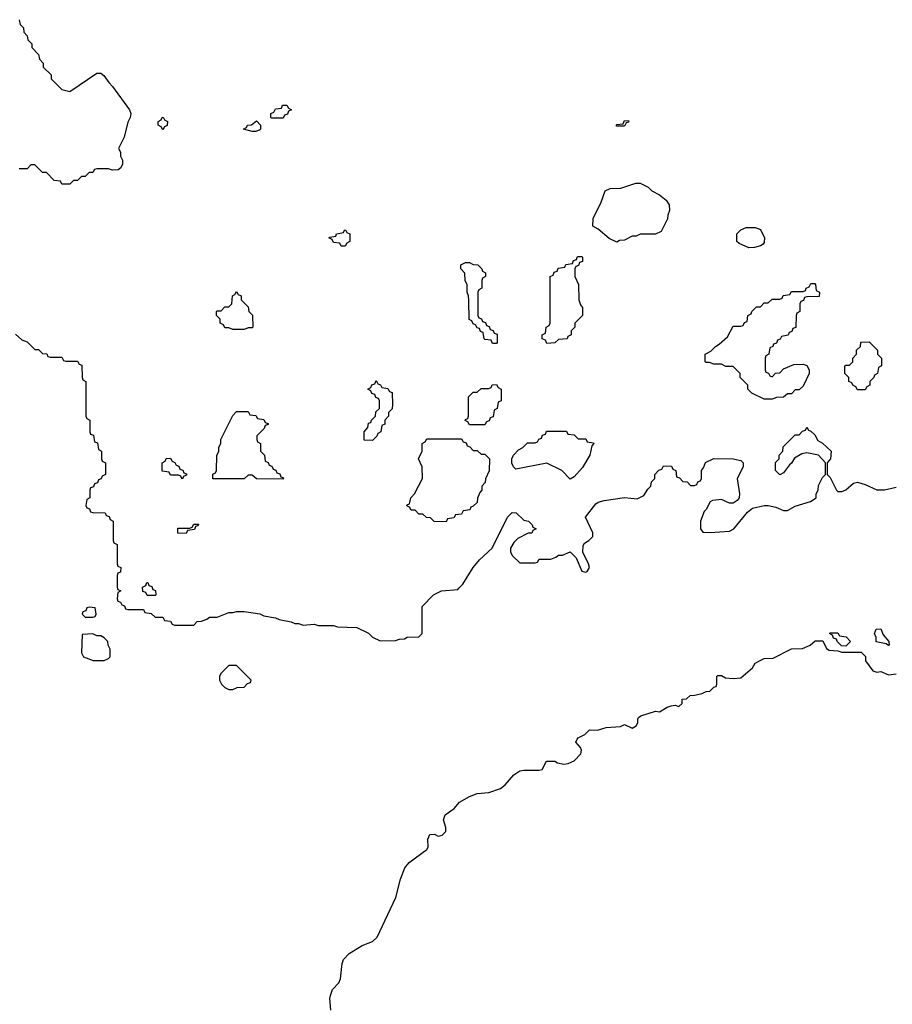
# Model space of a CAD drawing. Header units: inches. Extents: x 2701622 to 2964296, y 496201 to 720542.
# Tile 189 of 256: x 2781032 to 2785530, y 703379 to 708454. Entities that reach past the tile are written whole.
import ezdxf

# ---------------------------------------------------------------- set-up
doc = ezdxf.new("R2010")
doc.units = ezdxf.units.IN
doc.header["$MEASUREMENT"] = 0
doc.layers.add('C7780', color=7, linetype='Continuous')

msp = doc.modelspace()

# ---------------------------------------------------------------- linework, layer by layer
at = {"layer": 'C7780', "color": 4}
for points, elevation in [([(2781030, 708454), (2781034, 708430), (2781051.6, 708411.6), (2781054, 708390), (2781071.6, 708371.6), (2781074, 708350), (2781094, 708330), (2781094, 708310), (2781130, 708274), (2781134, 708250), (2781154, 708230), (2781154, 708210), (2781194, 708170), (2781194, 708150), (2781250, 708094), (2781290, 708084.7), (2781430, 708178), (2781450, 708178), (2781466.4, 708166.4), (2781491.3, 708130), (2781511.3, 708110), (2781598, 707990), (2781604.7, 707970), (2781601, 707950), (2781590, 707926), (2781571.1, 707848.9), (2781542, 707790), (2781551.6, 707771.6), (2781552, 707750), (2781562, 707730), (2781562, 707710), (2781554, 707690), (2781539.6, 707680.4), (2781510, 707678), (2781490, 707686), (2781430, 707686), (2781418, 707682), (2781410, 707666), (2781390, 707666), (2781370, 707646), (2781350, 707646), (2781330, 707626), (2781310, 707626), (2781290, 707606), (2781250, 707606), (2781242, 707622), (2781210, 707626), (2781170, 707666), (2781150, 707666), (2781110, 707706), (2781090, 707706), (2781070, 707686), (2781030, 707686)], 12), ([(2781010, 706834), (2781043.6, 706803.6), (2781070, 706794), (2781110, 706754), (2781130, 706754), (2781150, 706734), (2781172.7, 706732.7), (2781178, 706718), (2781190, 706714), (2781250, 706714), (2781258, 706698), (2781270, 706694), (2781330, 706694), (2781338, 706678), (2781352.7, 706672.7), (2781354, 706610), (2781358, 706598), (2781374, 706590), (2781374, 706410), (2781378, 706398), (2781394, 706390), (2781394, 706330), (2781398, 706318), (2781412.7, 706312.7), (2781418, 706278), (2781432.7, 706272.7), (2781438, 706238), (2781454, 706230), (2781454, 706190), (2781458, 706178), (2781474, 706170), (2781474, 706110), (2781458, 706102), (2781452.7, 706087.3), (2781438, 706082), (2781432.7, 706067.3), (2781418, 706062), (2781412.7, 706047.3), (2781398, 706042), (2781394, 706030), (2781394, 705990), (2781378, 705982), (2781374, 705950), (2781378, 705938), (2781392.7, 705932.7), (2781398, 705918), (2781410, 705914), (2781472.7, 705912.7), (2781478, 705898), (2781492.7, 705892.7), (2781498, 705878), (2781514, 705870), (2781514, 705770), (2781518, 705758), (2781534, 705750), (2781534, 705650), (2781538, 705638), (2781554, 705630), (2781552.7, 705607.3), (2781538, 705602), (2781534, 705590), (2781534, 705530), (2781538, 705518), (2781554, 705510), (2781538, 705502), (2781534, 705470), (2781538, 705458), (2781552.7, 705452.7), (2781558, 705438), (2781572.7, 705432.7), (2781578, 705418), (2781590, 705414), (2781670, 705414), (2781678, 705398), (2781710, 705394), (2781730, 705374), (2781770, 705374), (2781778, 705358), (2781810, 705354), (2781818, 705338), (2781830, 705334), (2781930, 705334), (2781947.3, 705352.7), (2781970, 705354), (2781996.4, 705363.6), (2782010, 705374), (2782050, 705374), (2782110, 705398), (2782130, 705398), (2782150, 705404.7), (2782190, 705404.7), (2782270, 705391.3), (2782290, 705382), (2782350, 705371.3), (2782370, 705362), (2782431.1, 705351.1), (2782450, 705342), (2782470, 705342), (2782492.7, 705332.7), (2782550, 705338), (2782570, 705332), (2782650, 705331.3), (2782670, 705324.7), (2782770, 705322), (2782830, 705292), (2782850, 705272), (2782890, 705252), (2782970, 705254), (2782990, 705262), (2783016.4, 705263.6), (2783030, 705272), (2783090, 705274), (2783106, 705290), (2783106, 705430), (2783166, 705490), (2783206, 705510), (2783290, 705518), (2783296.5, 705523.5), (2783315.5, 705544.5), (2783369.4, 705630.6), (2783402, 705670), (2783468, 705730), (2783546, 705890), (2783570, 705914), (2783591.6, 705911.6), (2783630, 705874), (2783654, 705870), (2783674, 705850), (2783678, 705838), (2783694, 705830), (2783678, 705822), (2783671.6, 705808.4), (2783652.7, 705807.3), (2783599.6, 705780.4), (2783579.6, 705760.4), (2783562, 705730), (2783562, 705710), (2783572, 705690), (2783610, 705654), (2783690, 705654), (2783702, 705658), (2783710, 705674), (2783770, 705674), (2783796.4, 705683.6), (2783810, 705694), (2783830, 705694), (2783870, 705712), (2783899.8, 705679.8), (2783930, 705612), (2783950, 705606), (2783958, 705610), (2783968.7, 705630), (2783964, 705650), (2783935.3, 705710), (2783936.4, 705743.6), (2783943.1, 705756.9), (2783966, 705770), (2783986, 705790), (2783986, 705810), (2783948, 705890), (2784001.2, 705958.8), (2784013.2, 705966.8), (2784044.7, 705975.3), (2784149.3, 705990.7), (2784214.6, 705985.4), (2784250, 706002), (2784270, 706034), (2784286, 706050), (2784288.4, 706071.6), (2784306, 706090), (2784306, 706110), (2784327.3, 706132.7), (2784342, 706138), (2784350, 706154), (2784392.7, 706152.7), (2784398, 706138), (2784414, 706130), (2784418, 706098), (2784432.7, 706092.7), (2784450, 706074), (2784472.7, 706072.7), (2784490, 706054), (2784510, 706054), (2784522, 706058), (2784527.3, 706072.7), (2784542, 706078), (2784546, 706090), (2784546, 706130), (2784556.4, 706143.6), (2784567.3, 706172.7), (2784610, 706192), (2784710, 706191.3), (2784750, 706182), (2784762, 706170), (2784762, 706150), (2784731, 706090), (2784742.8, 706010), (2784741, 705990), (2784730, 705975.3), (2784710, 705962), (2784690, 705962), (2784650, 705982), (2784603.6, 705976.4), (2784591.3, 705968.7), (2784571.3, 705930), (2784561, 705919), (2784542, 705870), (2784542, 705830), (2784552.7, 705812.7), (2784591.3, 705811.3), (2784690, 705818.8), (2784714, 705830), (2784784.1, 705915.9), (2784810, 705936), (2784869.3, 705950.7), (2784890, 705951), (2784930, 705941), (2784970, 705924.7), (2784990, 705924.7), (2785030, 705946), (2785108.9, 705971.1), (2785138, 705990), (2785138, 706010), (2785148, 706030), (2785150, 706054), (2785170, 706094), (2785186, 706110), (2785186, 706170), (2785148.9, 706208.9), (2785090, 706222), (2785063.6, 706216.4), (2785025.4, 706194.6), (2785010, 706168), (2784999.6, 706160.4), (2784970, 706118), (2784950, 706108), (2784928, 706130), (2784928.4, 706171.6), (2784946, 706190), (2784946, 706210), (2784966, 706230), (2784967.3, 706252.7), (2785030, 706314), (2785050, 706314), (2785067.3, 706332.7), (2785082, 706338), (2785090, 706354), (2785098, 706338), (2785110, 706334), (2785130, 706314), (2785145.4, 706285.4), (2785170, 706272), (2785214, 706230), (2785212, 706190), (2785194, 706170), (2785194, 706110), (2785210, 706094), (2785242, 706030), (2785250, 706022), (2785270, 706022), (2785290, 706031.3), (2785330, 706066), (2785350, 706070.7), (2785390, 706058), (2785450, 706030.7), (2785490, 706031), (2785550, 706044.7)], 12), ([(2782636.8, 703350), (2782631.1, 703408.9), (2782634.6, 703425.4), (2782644.9, 703455.1), (2782677, 703490), (2782685.1, 703510), (2782693.7, 703590), (2782702, 703610), (2782730, 703642), (2782797.2, 703682.8), (2782850, 703702.6), (2782874.7, 703725.3), (2782971.5, 703930), (2782995.9, 704024.1), (2783018, 704082), (2783039, 704110), (2783130, 704178), (2783137.2, 704190), (2783135.3, 704230), (2783146, 704254), (2783170, 704256), (2783190, 704246), (2783210, 704251.3), (2783228.7, 704270), (2783229, 704290), (2783217.2, 704330), (2783224.5, 704355.5), (2783271.5, 704388.5), (2783299.5, 704420.5), (2783350, 704451), (2783390, 704466), (2783450, 704471.3), (2783510, 704491), (2783535.3, 704510), (2783578.6, 704561.4), (2783610, 704582.8), (2783630, 704586.8), (2783710, 704586), (2783726, 704590), (2783748, 704632), (2783790, 704632), (2783804, 704624), (2783837.3, 704617.3), (2783859.1, 704620.9), (2783890, 704634), (2783925.2, 704670), (2783928.7, 704688.7), (2783923.1, 704703.1), (2783898, 704730), (2783906, 704746), (2783910, 704752), (2783946, 704770), (2783970, 704794), (2784010, 704792), (2784054.6, 704805.4), (2784128.7, 704811.3), (2784150, 704822), (2784190, 704802), (2784210, 704814), (2784218, 704830), (2784218, 704850), (2784222, 704858), (2784234.6, 704865.4), (2784309.1, 704890.9), (2784330, 704886.8), (2784370, 704911.3), (2784390, 704918), (2784410, 704922), (2784430, 704914), (2784446, 704930), (2784447.3, 704952.7), (2784470, 704954), (2784488.4, 704971.6), (2784510, 704972), (2784550, 704982), (2784570, 704992), (2784590, 704994), (2784610, 705014), (2784622, 705018), (2784626, 705030), (2784626, 705070), (2784630, 705074), (2784650, 705074), (2784670, 705062), (2784710, 705058), (2784750, 705062), (2784810, 705114), (2784823.1, 705136.9), (2784848.4, 705151.6), (2784870, 705162), (2784916.4, 705163.6), (2785010, 705212), (2785067.3, 705212.7), (2785106, 705230), (2785132.7, 705252.7), (2785172.7, 705252.7), (2785190, 705214), (2785205.4, 705205.4), (2785250, 705202), (2785270, 705194), (2785370, 705194), (2785391.6, 705171.6), (2785392, 705150), (2785430, 705098), (2785450, 705092), (2785470, 705094), (2785510, 705078), (2785550, 705082.8)], 8)]:
    msp.add_lwpolyline(points, dxfattribs=dict(at, elevation=elevation))
for points, elevation in [([(2782330, 707946), (2782326, 707950), (2782326, 707970), (2782342, 707978), (2782350, 707994), (2782382, 707998), (2782387.3, 708012.7), (2782410, 708014), (2782418, 707998), (2782434, 707990), (2782418, 707982), (2782412.7, 707967.3), (2782398, 707962), (2782390, 707946)], 12), ([(2781770, 707886), (2781762, 707902), (2781746, 707910), (2781746, 707930), (2781762, 707938), (2781766, 707950), (2781772, 707952), (2781778, 707938), (2781794, 707930), (2781791.6, 707908.4), (2781778, 707902)], 12), ([(2782230, 707878), (2782186, 707890), (2782202, 707898), (2782206, 707910), (2782227.3, 707912.7), (2782252, 707932), (2782274, 707910), (2782274, 707890), (2782270, 707886), (2782250, 707878)], 12), ([(2784110, 707906), (2784106, 707910), (2784110, 707914), (2784142, 707918), (2784150, 707934), (2784172.7, 707932.7), (2784170, 707926), (2784158, 707922), (2784150, 707906)], 12), ([(2784110, 707308), (2784070, 707326), (2784014.6, 707374.6), (2783986, 707390), (2783988, 707430), (2784030, 707514), (2784050, 707572), (2784075.3, 707584.7), (2784130, 707586), (2784208.9, 707611.1), (2784230, 707611.3), (2784270.9, 707590.9), (2784290, 707572), (2784330, 707552), (2784363.6, 707523.6), (2784379.6, 707499.6), (2784382, 707470), (2784372.7, 707447.3), (2784371.6, 707428.4), (2784338, 707362), (2784310, 707348), (2784230, 707348), (2784210, 707338), (2784190, 707338), (2784150, 707318), (2784123.6, 707316.4)], 12), ([(2782690, 707286), (2782682, 707302), (2782650, 707306), (2782642, 707322), (2782626, 707330), (2782630, 707334), (2782662, 707338), (2782666, 707350), (2782702, 707358), (2782706, 707370), (2782711.6, 707371.6), (2782718, 707358), (2782734, 707350), (2782734, 707310), (2782718, 707302), (2782710, 707286)], 12), ([(2784790, 707279), (2784740.2, 707300.2), (2784728, 707310), (2784729, 707351), (2784748.7, 707371.3), (2784776.4, 707383.6), (2784823.6, 707383.6), (2784850, 707372), (2784872, 707330), (2784870, 707306), (2784863.6, 707296.4), (2784850, 707288.7), (2784819.8, 707280.2)], 12), ([(2783470, 706786), (2783462, 706802), (2783430, 706806), (2783426, 706810), (2783422, 706842), (2783407.3, 706847.3), (2783402, 706862), (2783390, 706866), (2783382, 706882), (2783370, 706886), (2783362, 706902), (2783348.4, 706908.4), (2783347.3, 707007.3), (2783346, 707030), (2783338, 707050), (2783338, 707090), (2783328.9, 707108.9), (2783327.3, 707147.3), (2783306, 707170), (2783306, 707190), (2783330, 707202), (2783350, 707202), (2783370, 707192), (2783394, 707190), (2783414, 707170), (2783418, 707158), (2783434, 707150), (2783434, 707130), (2783418, 707122), (2783414, 707110), (2783414, 707070), (2783398, 707062), (2783394, 707050), (2783394, 706930), (2783398, 706918), (2783412.7, 706912.7), (2783418, 706898), (2783432.7, 706892.7), (2783438, 706878), (2783452.7, 706872.7), (2783458, 706858), (2783472.7, 706852.7), (2783478, 706838), (2783492.7, 706832.7), (2783494, 706790), (2783490, 706786)], 12), ([(2783750, 706786), (2783742, 706802), (2783726, 706810), (2783726, 706830), (2783742, 706838), (2783746, 706870), (2783762, 706878), (2783766, 706890), (2783766, 707130), (2783782, 707138), (2783787.3, 707152.7), (2783802, 707158), (2783807.3, 707172.7), (2783842, 707178), (2783847.3, 707192.7), (2783882, 707198), (2783887.3, 707212.7), (2783902, 707218), (2783907.3, 707232.7), (2783930, 707234), (2783934, 707230), (2783932.7, 707207.3), (2783918, 707202), (2783912.7, 707187.3), (2783898, 707182), (2783894, 707170), (2783894, 707130), (2783912, 707090), (2783914, 707010), (2783923.6, 706983.6), (2783934, 706970), (2783934, 706930), (2783894, 706890), (2783894, 706870), (2783874, 706850), (2783874, 706830), (2783858, 706822), (2783854, 706810), (2783810, 706806), (2783790, 706788)], 12), ([(2784910, 706614), (2784927.3, 706632.7), (2784950, 706634), (2784970, 706654), (2785023.1, 706676.9), (2785070, 706678), (2785090, 706671.3), (2785102, 706650), (2785102, 706630), (2785070, 706566), (2785050, 706546), (2785030, 706546), (2785010, 706526), (2784990, 706526), (2784970, 706508), (2784932.7, 706507.3), (2784910, 706498), (2784870, 706498), (2784806, 706530), (2784786, 706550), (2784786, 706570), (2784746, 706610), (2784746, 706630), (2784710, 706666), (2784672.7, 706667.3), (2784650, 706678), (2784610, 706678), (2784587.3, 706687.3), (2784570, 706688), (2784566, 706690), (2784566, 706730), (2784594.6, 706745.4), (2784618, 706770), (2784638, 706782), (2784680.4, 706819.6), (2784710, 706874), (2784750, 706874), (2784762, 706878), (2784767.3, 706892.7), (2784782, 706898), (2784786, 706930), (2784802, 706938), (2784806, 706950), (2784830, 706974), (2784850, 706974), (2784870, 706994), (2784890, 706994), (2784910, 707014), (2784950, 707014), (2784962, 707018), (2784967.3, 707032.7), (2785002, 707038), (2785010, 707054), (2785070, 707054), (2785082, 707058), (2785086, 707070), (2785102, 707078), (2785110, 707094), (2785130, 707094), (2785134, 707090), (2785138, 707058), (2785154, 707050), (2785152.7, 707027.3), (2785090, 707026), (2785078, 707022), (2785072.7, 707007.3), (2785058, 707002), (2785054, 706990), (2785054, 706950), (2785038, 706942), (2785034, 706930), (2785032.7, 706867.3), (2785018, 706862), (2785012.7, 706847.3), (2784998, 706842), (2784992.7, 706827.3), (2784958, 706822), (2784952.7, 706807.3), (2784938, 706802), (2784932.7, 706787.3), (2784918, 706782), (2784914, 706770), (2784898, 706762), (2784894, 706730), (2784878, 706722), (2784874, 706710), (2784874, 706650), (2784878, 706638), (2784892.7, 706632.7), (2784898, 706618)], 12), ([(2782130, 706858), (2782110, 706866), (2782090, 706866), (2782082, 706882), (2782066, 706890), (2782066, 706910), (2782046, 706930), (2782046, 706950), (2782050, 706954), (2782070, 706954), (2782090, 706974), (2782110, 706974), (2782126, 706990), (2782128.4, 707031.6), (2782142, 707038), (2782150, 707054), (2782158, 707038), (2782174, 707030), (2782174, 707010), (2782210, 706974), (2782214, 706950), (2782231.6, 706931.6), (2782234, 706870), (2782230, 706866), (2782210, 706866), (2782190, 706858)], 12), ([(2785350, 706546), (2785342, 706562), (2785326, 706570), (2785322, 706582), (2785306, 706590), (2785306, 706610), (2785286, 706630), (2785286, 706670), (2785290, 706674), (2785310, 706674), (2785326, 706690), (2785326, 706710), (2785346, 706730), (2785346, 706750), (2785366, 706770), (2785367.3, 706792.7), (2785410, 706794), (2785454, 706750), (2785454, 706730), (2785474, 706710), (2785474, 706670), (2785458, 706662), (2785454, 706630), (2785438, 706622), (2785434, 706610), (2785414, 706590), (2785414, 706570), (2785398, 706562), (2785390, 706546)], 12), ([(2782850, 706286), (2782807.3, 706287.3), (2782808, 706330), (2782827.3, 706352.7), (2782830, 706374), (2782842, 706378), (2782846, 706390), (2782866, 706410), (2782867.3, 706432.7), (2782886, 706450), (2782886, 706490), (2782882, 706502), (2782867.3, 706507.3), (2782862, 706522), (2782847.3, 706527.3), (2782842, 706542), (2782826, 706550), (2782842, 706558), (2782847.3, 706572.7), (2782862, 706578), (2782870, 706594), (2782878, 706578), (2782892.7, 706572.7), (2782898, 706558), (2782930, 706554), (2782938, 706538), (2782952.7, 706532.7), (2782954, 706470), (2782951.6, 706448.4), (2782934, 706430), (2782934, 706410), (2782914, 706390), (2782914, 706370), (2782898, 706362), (2782894, 706330), (2782878, 706322), (2782872.7, 706307.3)], 12), ([(2783350, 706366), (2783342, 706382), (2783328, 706388), (2783330, 706394), (2783342, 706398), (2783346, 706410), (2783346, 706510), (2783370, 706534), (2783390, 706534), (2783410, 706554), (2783450, 706554), (2783462, 706558), (2783467.3, 706572.7), (2783490, 706574), (2783498, 706558), (2783514, 706550), (2783514, 706490), (2783498, 706482), (2783494, 706450), (2783478, 706442), (2783472.7, 706407.3), (2783458, 706402), (2783452.7, 706387.3), (2783438, 706382), (2783430, 706366)], 12), ([(2782390, 706086), (2782252.7, 706087.3), (2782230, 706106), (2782210, 706106), (2782190, 706088), (2782027.3, 706087.3), (2782028.4, 706111.6), (2782042, 706118), (2782046, 706130), (2782048.4, 706208.4), (2782058, 706230), (2782058, 706250), (2782068.4, 706271.6), (2782068.9, 706291.1), (2782130, 706414), (2782150, 706434), (2782210, 706434), (2782218, 706418), (2782250, 706414), (2782258, 706398), (2782290, 706394), (2782298, 706378), (2782312.7, 706372.7), (2782312.7, 706367.3), (2782298, 706362), (2782292.7, 706347.3), (2782254, 706310), (2782254, 706290), (2782258, 706278), (2782274, 706270), (2782274, 706230), (2782294, 706210), (2782298, 706178), (2782312.7, 706172.7), (2782318, 706158), (2782332.7, 706152.7), (2782338, 706138), (2782352.7, 706132.7), (2782358, 706118), (2782372.7, 706112.7), (2782378, 706098), (2782392.7, 706092.7)], 12), ([(2783910, 706294), (2783950, 706294), (2783958, 706278), (2783990, 706274), (2783992, 706270), (2783982, 706258), (2783971.3, 706210), (2783933.7, 706146.3), (2783890, 706098), (2783870, 706086), (2783826, 706130), (2783750, 706168), (2783590, 706138), (2783578, 706150), (2783568.9, 706168.9), (2783568.9, 706191.1), (2783578, 706210), (2783603.1, 706236.9), (2783626, 706250), (2783650, 706274), (2783690, 706274), (2783702, 706278), (2783707.3, 706292.7), (2783722, 706298), (2783727.3, 706312.7), (2783742, 706318), (2783747.3, 706332.7), (2783850, 706334), (2783858, 706318), (2783890, 706314)], 12), ([(2783370, 706234), (2783390, 706234), (2783410, 706214), (2783430, 706214), (2783454, 706190), (2783451.6, 706128.4), (2783432.7, 706087.3), (2783431.6, 706068.4), (2783414, 706050), (2783414, 706030), (2783403.6, 706016.4), (2783392.7, 705987.3), (2783390, 705966), (2783370, 705946), (2783358, 705942), (2783352.7, 705927.3), (2783318, 705922), (2783310, 705906), (2783278, 705902), (2783270, 705886), (2783238, 705882), (2783230, 705866), (2783168.4, 705868.4), (2783150, 705886), (2783128.4, 705888.4), (2783110, 705906), (2783090, 705906), (2783070, 705926), (2783050, 705926), (2783042, 705942), (2783028, 705948), (2783030, 705954), (2783042, 705958), (2783048, 705990), (2783068, 706010), (2783108, 706090), (2783106, 706150), (2783088, 706190), (2783106, 706230), (2783106, 706270), (2783122, 706278), (2783130, 706294), (2783310, 706294), (2783318, 706278), (2783332.7, 706272.7), (2783338, 706258), (2783352.7, 706252.7)], 12), ([(2781870, 706086), (2781862, 706102), (2781850, 706106), (2781810, 706106), (2781802, 706122), (2781767.3, 706127.3), (2781766, 706170), (2781782, 706178), (2781787.3, 706192.7), (2781810, 706194), (2781818, 706178), (2781832.7, 706172.7), (2781838, 706158), (2781852.7, 706152.7), (2781858, 706138), (2781872.7, 706132.7), (2781878, 706118), (2781892.7, 706112.7), (2781892.7, 706107.3), (2781878, 706102)], 12), ([(2781890, 705806), (2781847.3, 705807.3), (2781847.3, 705832.7), (2781910, 705834), (2781922, 705838), (2781930, 705854), (2781954, 705854), (2781950, 705846), (2781938, 705842), (2781932.7, 705827.3), (2781898, 705822)], 12), ([(2781690, 705486), (2781682, 705502), (2781667.3, 705507.3), (2781666, 705530), (2781682, 705538), (2781687.3, 705552.7), (2781692.7, 705552.7), (2781698, 705538), (2781712.7, 705532.7), (2781718, 705518), (2781732.7, 705512.7), (2781734, 705490), (2781730, 705486)], 12), ([(2781390, 705426), (2781378, 705422), (2781372.7, 705407.3), (2781358, 705402), (2781354, 705390), (2781370, 705374), (2781410, 705374), (2781422, 705378), (2781426, 705390), (2781422, 705422)], 12), ([(2785510, 705228), (2785498, 705238), (2785447.3, 705247.3), (2785446, 705270), (2785438, 705290), (2785447.3, 705312.7), (2785470, 705314), (2785483.6, 705283.6), (2785512, 705250), (2785514, 705230)], 8), ([(2781410, 705288), (2781354, 705286), (2781351.6, 705191.6), (2781362, 705170), (2781411.1, 705151.1), (2781468.4, 705151.6), (2781490, 705162), (2781498, 705170), (2781498, 705210), (2781488, 705230), (2781486, 705250), (2781468.4, 705268.4), (2781450, 705278), (2781430, 705278)], 12), ([(2785290, 705226), (2785267.3, 705227.3), (2785246, 705250), (2785242, 705262), (2785227.3, 705267.3), (2785222, 705282), (2785206, 705290), (2785210, 705294), (2785250, 705294), (2785258, 705278), (2785292.7, 705272.7), (2785314, 705250)], 8), ([(2782150, 705126), (2782110, 705126), (2782070, 705086), (2782062, 705070), (2782062, 705050), (2782072, 705030), (2782090, 705012), (2782110, 705002), (2782130, 705002), (2782152.7, 705012.7), (2782190, 705014), (2782207.3, 705032.7), (2782222, 705038), (2782226, 705050)], 12)]:
    msp.add_lwpolyline(points, close=True, dxfattribs=dict(at, elevation=elevation))

doc.saveas('drawing.dxf')
